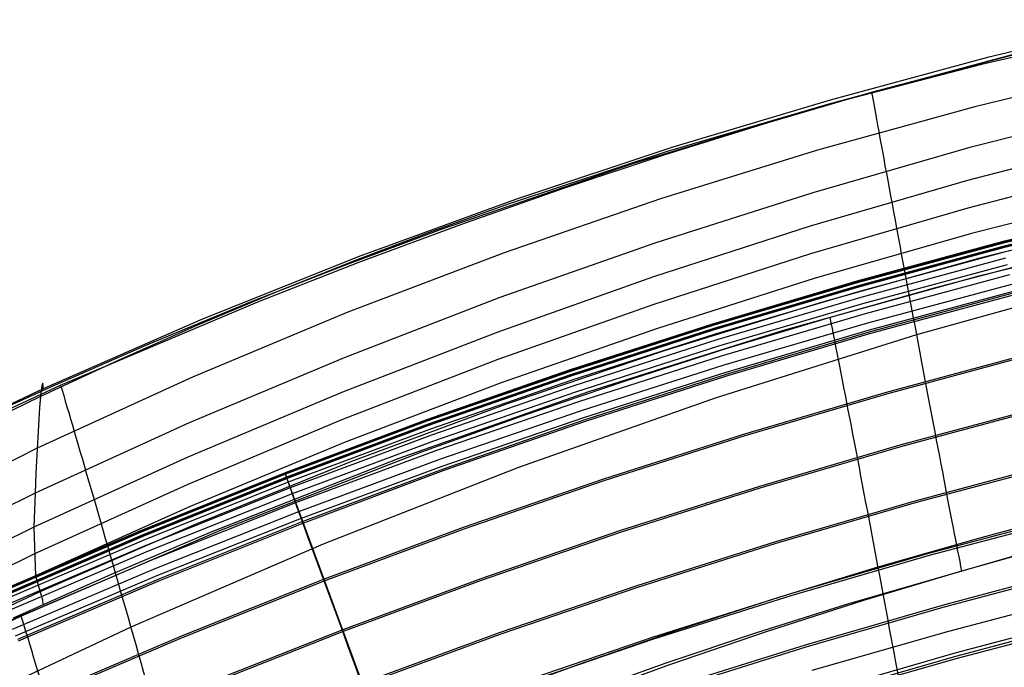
# Model space of a CAD drawing. Extents: x 112 to 670, y -274 to 273.
# Tile 37 of 84: x 286 to 327, y 240 to 267. Entities that reach past the tile are written whole.
import ezdxf

# ---------------------------------------------------------------- set-up
doc = ezdxf.new("R2010")
doc.units = 0
doc.layers.add('PREDEFINITO', color=7, linetype='CONTINUOUS')

msp = doc.modelspace()

# ---------------------------------------------------------------- linework, layer by layer
at = {"layer": 'PREDEFINITO'}
for p, q in [((332.375, 266.77, 401.898), (325.894, 265.207, 402.083)), ((332.135, 266.398, 385.998), (325.647, 264.921, 386.168)), ((321.12, 263.784, 404.291), (329.717, 266.058, 404.233)), ((319.31, 263.286, 404.303), (327.435, 265.473, 404.248)), ((325.894, 265.207, 402.083), (319.413, 263.458, 402.292)), ((325.647, 264.921, 386.168), (319.165, 263.238, 386.36)), ((331.87, 264.771, 370.075), (325.372, 263.182, 370.255)), ((319.413, 263.458, 402.292), (312.931, 261.511, 402.527)), ((316.852, 262.534, 404.316), (321.12, 263.784, 404.291)), ((311.284, 260.839, 404.352), (319.31, 263.286, 404.303)), ((319.165, 263.238, 386.36), (312.69, 261.335, 386.578)), ((325.372, 263.182, 370.255), (318.888, 261.389, 370.457)), ((331.675, 263.162, 354.173), (325.173, 261.499, 354.363)), ((312.608, 261.208, 404.34), (316.852, 262.534, 404.316)), ((331.576, 261.829, 338.233), (325.073, 260.137, 338.426)), ((312.931, 261.511, 402.527), (306.447, 259.358, 402.788)), ((318.888, 261.389, 370.457), (312.42, 259.385, 370.682)), ((325.173, 261.499, 354.363), (318.691, 259.638, 354.575)), ((312.69, 261.335, 386.578), (306.223, 259.198, 386.821)), ((308.388, 259.806, 404.361), (312.608, 261.208, 404.34)), ((303.346, 258.121, 404.392), (311.284, 260.839, 404.352)), ((331.586, 260.688, 322.285), (325.082, 258.996, 322.478)), ((304.193, 258.331, 404.379), (308.388, 259.806, 404.361)), ((325.073, 260.137, 338.426), (318.593, 258.252, 338.642)), ((306.447, 259.358, 402.788), (299.961, 256.988, 403.076)), ((312.42, 259.385, 370.682), (305.969, 257.161, 370.932)), ((318.691, 259.638, 354.575), (312.23, 257.577, 354.811)), ((331.748, 259.628, 306.356), (325.244, 257.957, 306.551)), ((306.223, 259.198, 386.821), (302.991, 258.037, 386.953)), ((325.082, 258.996, 322.478), (318.6, 257.113, 322.694)), ((332.49, 259.094, 266.332), (326.488, 257.613, 266.296)), ((332.497, 259.062, 265.15), (326.495, 257.582, 265.114)), ((332.504, 259.026, 270.031), (326.502, 257.547, 269.995)), ((332.086, 258.567, 290.411), (325.584, 256.939, 290.6)), ((332.531, 258.903, 261.269), (326.533, 257.424, 261.234)), ((332.539, 258.853, 271.21), (326.541, 257.376, 271.173)), ((332.544, 258.846, 260.083), (326.547, 257.367, 260.048)), ((332.58, 258.657, 271.707), (326.585, 257.183, 271.671)), ((300.024, 256.782, 404.395), (304.193, 258.331, 404.379)), ((318.593, 258.252, 338.642), (312.136, 256.171, 338.88)), ((299.406, 256.657, 404.408), (303.346, 258.121, 404.392)), ((302.991, 258.037, 386.953), (299.762, 256.812, 387.093)), ((325.244, 257.957, 306.551), (318.759, 256.096, 306.768)), ((333.398, 258.113, 278.153), (325.48, 256.177, 278.146)), ((312.23, 257.577, 354.811), (305.792, 255.311, 355.07)), ((326.488, 257.613, 266.296), (320.511, 255.99, 266.257)), ((326.495, 257.582, 265.114), (320.519, 255.959, 265.075)), ((326.502, 257.547, 269.995), (320.526, 255.925, 269.956)), ((326.533, 257.424, 261.234), (320.561, 255.802, 261.195)), ((326.541, 257.376, 271.173), (320.569, 255.757, 271.134)), ((326.547, 257.367, 260.048), (320.576, 255.746, 260.01)), ((299.961, 256.988, 403.076), (293.47, 254.391, 403.39)), ((305.969, 257.161, 370.932), (299.536, 254.711, 371.208)), ((318.6, 257.113, 322.694), (312.143, 255.035, 322.932)), ((325.584, 256.939, 290.6), (319.091, 255.129, 290.808)), ((326.585, 257.183, 271.671), (320.616, 255.567, 271.632)), ((326.642, 256.934, 271.998), (320.677, 255.322, 271.96)), ((295.484, 255.12, 404.42), (299.406, 256.657, 404.408)), ((295.884, 255.161, 404.408), (300.024, 256.782, 404.395)), ((299.762, 256.812, 387.093), (296.534, 255.522, 387.239)), ((326.704, 256.663, 272.122), (320.744, 255.055, 272.088)), ((327.994, 256.826, 278.147), (323.694, 255.697, 278.144)), ((312.136, 256.171, 338.88), (305.707, 253.893, 339.141)), ((325.48, 256.177, 278.146), (317.433, 253.939, 278.141)), ((326.799, 256.248, 272.259), (320.848, 254.646, 272.228)), ((318.759, 256.096, 306.768), (312.292, 254.044, 307.006)), ((320.511, 255.99, 266.257), (314.563, 254.225, 266.216)), ((320.519, 255.959, 265.075), (314.573, 254.194, 265.034)), ((320.526, 255.925, 269.956), (314.58, 254.162, 269.914)), ((320.561, 255.802, 261.195), (314.618, 254.039, 261.154)), ((320.569, 255.757, 271.134), (314.625, 253.996, 271.093)), ((320.576, 255.746, 260.01), (314.634, 253.983, 259.969)), ((326.891, 255.857, 272.374), (320.947, 254.261, 272.346)), ((331.307, 256.088, 409.869), (322.969, 253.777, 409.816)), ((296.534, 255.522, 387.239), (293.308, 254.164, 387.393)), ((305.792, 255.311, 355.07), (299.38, 252.836, 355.353)), ((320.616, 255.567, 271.632), (314.676, 253.81, 271.591)), ((320.677, 255.322, 271.96), (314.742, 253.569, 271.921)), ((323.694, 255.697, 278.144), (319.413, 254.492, 278.143)), ((326.962, 255.559, 272.447), (321.025, 253.965, 272.42)), ((326.991, 255.504, 227.203), (321.062, 253.899, 227.168)), ((327.008, 255.434, 226.02), (321.08, 253.829, 225.985)), ((287.69, 251.704, 404.427), (295.884, 255.161, 404.408)), ((291.347, 253.411, 404.43), (295.484, 255.12, 404.42)), ((312.143, 255.035, 322.932), (305.712, 252.761, 323.192)), ((319.091, 255.129, 290.808), (312.607, 253.131, 291.035)), ((320.744, 255.055, 272.088), (314.814, 253.307, 272.051)), ((299.536, 254.711, 371.208), (293.121, 252.027, 371.51)), ((320.848, 254.646, 272.228), (314.925, 252.904, 272.195)), ((319.413, 254.492, 278.143), (315.155, 253.212, 278.142)), ((293.47, 254.391, 403.39), (286.975, 251.557, 403.732)), ((293.308, 254.164, 387.393), (290.084, 252.737, 387.555)), ((314.563, 254.225, 266.216), (308.65, 252.319, 266.172)), ((314.573, 254.194, 265.034), (308.66, 252.288, 264.99)), ((314.58, 254.162, 269.914), (308.667, 252.258, 269.87)), ((320.947, 254.261, 272.346), (315.032, 252.524, 272.317)), ((305.707, 253.893, 339.141), (299.305, 251.414, 339.424)), ((312.292, 254.044, 307.006), (305.848, 251.795, 307.265)), ((314.618, 254.039, 261.154), (308.708, 252.134, 261.111)), ((314.625, 253.996, 271.093), (308.716, 252.095, 271.048)), ((314.634, 253.983, 259.969), (308.726, 252.079, 259.926)), ((314.676, 253.81, 271.591), (308.77, 251.912, 271.548)), ((317.433, 253.939, 278.141), (309.486, 251.441, 278.14)), ((322.969, 253.777, 409.816), (314.719, 251.181, 409.774)), ((321.025, 253.965, 272.42), (315.116, 252.231, 272.391)), ((321.062, 253.899, 227.168), (315.162, 252.154, 227.13)), ((321.08, 253.829, 225.985), (315.182, 252.085, 225.947)), ((287.256, 251.626, 404.436), (291.347, 253.411, 404.43)), ((314.742, 253.569, 271.921), (308.84, 251.676, 271.878)), ((314.814, 253.307, 272.051), (308.916, 251.419, 272.011)), ((312.607, 253.131, 291.035), (306.134, 250.942, 291.281)), ((314.925, 252.904, 272.195), (309.035, 251.023, 272.16)), ((315.155, 253.212, 278.142), (310.92, 251.856, 278.141)), ((327.592, 252.988, 183.301), (321.718, 251.405, 183.269)), ((327.608, 252.921, 182.118), (321.736, 251.338, 182.086)), ((290.084, 252.737, 387.555), (286.862, 251.239, 387.725)), ((299.38, 252.836, 355.353), (292.993, 250.148, 355.66)), ((305.712, 252.761, 323.192), (299.309, 250.287, 323.475)), ((315.032, 252.524, 272.317), (309.15, 250.648, 272.285)), ((308.65, 252.319, 266.172), (302.774, 250.274, 266.126)), ((308.66, 252.288, 264.99), (302.785, 250.243, 264.944)), ((308.667, 252.258, 269.87), (302.792, 250.214, 269.823)), ((308.708, 252.134, 261.111), (302.837, 250.091, 261.065)), ((308.716, 252.095, 271.048), (302.844, 250.055, 271.002)), ((308.726, 252.079, 259.926), (302.856, 250.036, 259.88)), ((315.116, 252.231, 272.391), (309.24, 250.359, 272.36)), ((315.162, 252.154, 227.13), (309.295, 250.269, 227.089)), ((315.182, 252.085, 225.947), (309.316, 250.201, 225.907)), ((279.62, 247.969, 404.431), (287.69, 251.704, 404.427)), ((293.121, 252.027, 371.51), (286.727, 249.102, 371.841)), ((286.92, 251.684, 393.613), (286.901, 251.573, 391.648)), ((286.937, 251.754, 395.588), (286.92, 251.684, 393.613)), ((286.952, 251.78, 397.581), (286.937, 251.754, 395.588)), ((286.964, 251.758, 399.598), (286.952, 251.78, 397.581)), ((286.972, 251.685, 401.647), (286.964, 251.758, 399.598)), ((286.975, 251.503, 404.436), (286.972, 251.685, 401.647)), ((305.848, 251.795, 307.265), (299.426, 249.349, 307.545)), ((308.77, 251.912, 271.548), (302.901, 249.875, 271.501)), ((308.84, 251.676, 271.878), (302.975, 249.644, 271.834)), ((310.92, 251.856, 278.141), (306.709, 250.426, 278.142)), ((286.975, 251.557, 403.732), (281.066, 248.77, 404.068)), ((283.207, 249.766, 404.438), (287.256, 251.626, 404.436)), ((286.862, 251.239, 387.725), (283.641, 249.67, 387.903)), ((286.862, 251.239, 387.725), (286.824, 250.783, 383.777)), ((286.881, 251.424, 389.688), (286.862, 251.239, 387.725)), ((286.901, 251.573, 391.648), (286.881, 251.424, 389.688)), ((299.305, 251.414, 339.424), (292.933, 248.732, 339.732)), ((309.486, 251.441, 278.14), (301.63, 248.674, 278.144)), ((308.916, 251.419, 272.011), (303.056, 249.392, 271.97)), ((321.718, 251.405, 183.269), (315.874, 249.684, 183.235)), ((321.736, 251.338, 182.086), (315.893, 249.618, 182.052)), ((306.134, 250.942, 291.281), (299.675, 248.555, 291.548)), ((309.035, 251.023, 272.16), (303.182, 249.004, 272.124)), ((314.719, 251.181, 409.774), (306.566, 248.303, 409.743)), ((286.824, 250.783, 383.777), (286.675, 248.096, 363.912)), ((306.709, 250.426, 278.142), (302.525, 248.922, 278.144)), ((309.15, 250.648, 272.285), (303.304, 248.635, 272.252)), ((328.115, 250.797, 145.564), (322.29, 249.233, 145.535)), ((328.131, 250.727, 144.381), (322.309, 249.163, 144.352)), ((292.993, 250.148, 355.66), (286.635, 247.245, 355.992)), ((299.309, 250.287, 323.475), (292.935, 247.613, 323.78)), ((302.774, 250.274, 266.126), (296.941, 248.09, 266.077)), ((302.785, 250.243, 264.944), (296.952, 248.059, 264.896)), ((302.792, 250.214, 269.823), (296.959, 248.032, 269.774)), ((302.837, 250.091, 261.065), (297.008, 247.909, 261.017)), ((302.844, 250.055, 271.002), (297.013, 247.876, 270.953)), ((302.856, 250.036, 259.88), (297.028, 247.855, 259.832)), ((309.24, 250.359, 272.36), (303.401, 248.349, 272.327)), ((309.295, 250.269, 227.089), (303.466, 248.247, 227.047)), ((309.316, 250.201, 225.907), (303.489, 248.179, 225.864)), ((302.901, 249.875, 271.501), (297.074, 247.701, 271.453)), ((302.975, 249.644, 271.834), (297.152, 247.475, 271.787)), ((315.874, 249.684, 183.235), (310.063, 247.825, 183.199)), ((315.893, 249.618, 182.052), (310.083, 247.76, 182.015)), ((299.426, 249.349, 307.545), (293.03, 246.7, 307.845)), ((303.056, 249.392, 271.97), (297.237, 247.228, 271.926)), ((322.29, 249.233, 145.535), (316.495, 247.532, 145.505)), ((286.727, 249.102, 371.841), (280.354, 245.931, 372.2)), ((302.525, 248.922, 278.144), (294.238, 245.695, 278.15)), ((303.182, 249.004, 272.124), (297.37, 246.847, 272.085)), ((322.309, 249.163, 144.352), (316.515, 247.464, 144.321)), ((292.933, 248.732, 339.732), (286.592, 245.844, 340.063)), ((299.675, 248.555, 291.548), (293.23, 245.965, 291.834)), ((301.63, 248.674, 278.144), (293.851, 245.628, 278.151)), ((303.304, 248.635, 272.252), (297.499, 246.484, 272.217)), ((328.67, 248.47, 107.08), (322.898, 246.927, 107.054)), ((328.687, 248.396, 105.896), (322.917, 246.854, 105.87)), ((286.675, 248.096, 363.912), (286.635, 247.245, 355.992)), ((296.941, 248.09, 266.077), (290.985, 245.698, 266.025)), ((296.952, 248.059, 264.896), (290.997, 245.668, 264.844)), ((296.959, 248.032, 269.774), (291.004, 245.642, 269.721)), ((296.941, 248.09, 266.077), (296.936, 248.099, 267.92)), ((296.936, 248.099, 267.92), (296.943, 248.078, 268.845)), ((297.008, 247.909, 261.017), (296.941, 248.09, 266.077)), ((296.943, 248.078, 268.845), (296.959, 248.032, 269.774)), ((296.959, 248.032, 269.774), (296.967, 248.01, 270.072)), ((296.967, 248.01, 270.072), (296.972, 247.997, 270.221)), ((296.972, 247.997, 270.221), (296.977, 247.981, 270.369)), ((303.401, 248.349, 272.327), (297.603, 246.202, 272.293)), ((303.466, 248.247, 227.047), (297.678, 246.087, 227.002)), ((303.489, 248.179, 225.864), (297.703, 246.02, 225.82)), ((306.566, 248.303, 409.743), (298.518, 245.151, 409.726)), ((292.935, 247.613, 323.78), (286.593, 244.735, 324.109)), ((297.008, 247.909, 261.017), (291.056, 245.52, 260.965)), ((297.013, 247.876, 270.953), (291.061, 245.49, 270.9)), ((297.028, 247.855, 259.832), (291.077, 245.466, 259.78)), ((297.074, 247.701, 271.453), (291.124, 245.319, 271.401)), ((296.977, 247.981, 270.369), (296.984, 247.961, 270.517)), ((296.984, 247.961, 270.517), (296.992, 247.938, 270.664)), ((296.992, 247.938, 270.664), (296.997, 247.924, 270.736)), ((296.997, 247.924, 270.736), (297.002, 247.909, 270.809)), ((297.002, 247.909, 270.809), (297.007, 247.893, 270.881)), ((297.007, 247.893, 270.881), (297.013, 247.876, 270.953)), ((301.968, 234.422, 31.167), (297.008, 247.909, 261.017)), ((297.013, 247.876, 270.953), (297.019, 247.859, 271.017)), ((297.019, 247.859, 271.017), (297.026, 247.841, 271.08)), ((297.026, 247.841, 271.08), (297.032, 247.821, 271.144)), ((297.032, 247.821, 271.144), (297.04, 247.8, 271.206)), ((297.04, 247.8, 271.206), (297.047, 247.778, 271.269)), ((297.047, 247.778, 271.269), (297.055, 247.754, 271.331)), ((297.055, 247.754, 271.331), (297.064, 247.728, 271.392)), ((297.064, 247.728, 271.392), (297.074, 247.701, 271.453)), ((297.074, 247.701, 271.453), (297.082, 247.678, 271.501)), ((297.082, 247.678, 271.501), (297.09, 247.654, 271.547)), ((297.09, 247.654, 271.547), (297.094, 247.641, 271.57)), ((297.094, 247.641, 271.57), (297.099, 247.628, 271.593)), ((297.099, 247.628, 271.593), (297.103, 247.615, 271.615)), ((297.103, 247.615, 271.615), (297.108, 247.602, 271.637)), ((297.108, 247.602, 271.637), (297.113, 247.587, 271.658)), ((297.113, 247.587, 271.658), (297.118, 247.573, 271.679)), ((310.063, 247.825, 183.199), (304.289, 245.831, 183.161)), ((310.083, 247.76, 182.015), (304.311, 245.766, 181.977)), ((286.635, 247.245, 355.992), (280.306, 244.124, 356.349)), ((286.635, 247.245, 355.992), (286.592, 245.844, 340.063)), ((297.152, 247.475, 271.787), (291.205, 245.098, 271.737)), ((297.237, 247.228, 271.926), (291.295, 244.857, 271.879)), ((297.118, 247.573, 271.679), (297.123, 247.558, 271.698)), ((297.123, 247.558, 271.698), (297.128, 247.542, 271.718)), ((297.128, 247.542, 271.718), (297.131, 247.534, 271.727)), ((297.131, 247.534, 271.727), (297.134, 247.526, 271.736)), ((297.134, 247.526, 271.736), (297.137, 247.518, 271.745)), ((297.137, 247.518, 271.745), (297.14, 247.509, 271.754)), ((297.14, 247.509, 271.754), (297.143, 247.501, 271.763)), ((297.143, 247.501, 271.763), (297.145, 247.492, 271.771)), ((297.145, 247.492, 271.771), (297.149, 247.483, 271.779)), ((297.149, 247.483, 271.779), (297.152, 247.475, 271.787)), ((297.152, 247.475, 271.787), (297.156, 247.461, 271.798)), ((297.156, 247.461, 271.798), (297.161, 247.447, 271.809)), ((297.161, 247.447, 271.809), (297.166, 247.432, 271.819)), ((297.166, 247.432, 271.819), (297.171, 247.418, 271.829)), ((297.171, 247.418, 271.829), (297.176, 247.403, 271.839)), ((297.176, 247.403, 271.839), (297.182, 247.388, 271.848)), ((297.182, 247.388, 271.848), (297.187, 247.372, 271.857)), ((297.187, 247.372, 271.857), (297.192, 247.357, 271.865)), ((297.192, 247.357, 271.865), (297.203, 247.325, 271.882)), ((297.203, 247.325, 271.882), (297.214, 247.293, 271.897)), ((297.214, 247.293, 271.897), (297.237, 247.228, 271.926)), ((297.237, 247.228, 271.926), (297.37, 246.847, 272.085)), ((316.495, 247.532, 145.505), (310.732, 245.696, 145.472)), ((316.515, 247.464, 144.321), (310.753, 245.628, 144.289)), ((297.37, 246.847, 272.085), (291.434, 244.485, 272.044)), ((297.37, 246.847, 272.085), (297.434, 246.667, 272.154)), ((322.898, 246.927, 107.054), (317.154, 245.249, 107.026)), ((322.917, 246.854, 105.87), (317.175, 245.176, 105.842)), ((293.03, 246.7, 307.845), (286.661, 243.847, 308.167)), ((297.499, 246.484, 272.217), (291.571, 244.129, 272.179)), ((297.434, 246.667, 272.154), (297.466, 246.576, 272.187)), ((297.466, 246.576, 272.187), (297.499, 246.484, 272.217)), ((297.499, 246.484, 272.217), (297.525, 246.414, 272.237)), ((297.525, 246.414, 272.237), (297.603, 246.202, 272.293)), ((325.545, 245.402, 273.133), (329.721, 246.518, 273.135)), ((293.23, 245.965, 291.834), (286.801, 243.169, 292.14)), ((297.603, 246.202, 272.293), (291.681, 243.851, 272.256)), ((297.678, 246.087, 227.002), (291.769, 243.722, 226.954)), ((297.703, 246.02, 225.82), (291.795, 243.656, 225.772)), ((297.603, 246.202, 272.293), (297.874, 245.463, 272.465)), ((329.192, 246.283, 73.742), (323.469, 244.759, 73.719)), ((329.212, 246.199, 72.562), (323.49, 244.676, 72.539)), ((286.592, 245.844, 340.063), (280.285, 242.751, 340.418)), ((290.985, 245.698, 266.025), (285.081, 243.164, 265.97)), ((290.997, 245.668, 264.844), (285.094, 243.134, 264.789)), ((291.004, 245.642, 269.721), (285.101, 243.11, 269.666)), ((294.238, 245.695, 278.15), (286.068, 242.183, 278.163)), ((286.592, 245.844, 340.063), (286.661, 243.847, 308.167)), ((293.851, 245.628, 278.151), (289.769, 243.901, 278.157)), ((304.289, 245.831, 183.161), (298.555, 243.7, 183.12)), ((304.311, 245.766, 181.977), (298.579, 243.636, 181.937)), ((310.732, 245.696, 145.472), (305.006, 243.726, 145.437)), ((310.753, 245.628, 144.289), (305.029, 243.658, 144.254)), ((291.056, 245.52, 260.965), (285.157, 242.987, 260.911)), ((291.061, 245.49, 270.9), (285.161, 242.961, 270.845)), ((291.077, 245.466, 259.78), (285.18, 242.935, 259.726)), ((291.124, 245.319, 271.401), (285.226, 242.794, 271.347)), ((298.518, 245.151, 409.726), (290.581, 241.732, 409.724)), ((297.874, 245.463, 272.465), (298.146, 244.724, 272.614)), ((317.154, 245.249, 107.026), (311.442, 243.437, 106.997)), ((317.175, 245.176, 105.842), (311.465, 243.365, 105.813)), ((321.389, 244.213, 273.131), (325.545, 245.402, 273.133)), ((328.884, 245.178, 403.95), (324.827, 244.036, 403.866)), ((291.205, 245.098, 271.737), (285.311, 242.579, 271.684)), ((291.295, 244.857, 271.879), (285.405, 242.345, 271.83)), ((323.469, 244.759, 73.719), (317.774, 243.101, 73.694)), ((320.146, 242.696, 403.756), (327.74, 244.882, 403.921)), ((286.593, 244.735, 324.109), (280.285, 241.653, 324.46)), ((291.434, 244.485, 272.044), (285.551, 241.981, 272)), ((298.146, 244.724, 272.614), (298.418, 243.984, 272.742)), ((323.49, 244.676, 72.539), (317.797, 243.019, 72.514)), ((291.571, 244.129, 272.179), (285.695, 241.631, 272.14)), ((298.418, 243.984, 272.742), (298.691, 243.243, 272.849)), ((317.255, 242.949, 273.128), (321.389, 244.213, 273.131)), ((324.827, 244.036, 403.866), (320.791, 242.821, 403.79)), ((329.705, 244.132, 44.159), (324.03, 242.627, 44.138)), ((329.725, 244.049, 42.97), (324.052, 242.544, 42.949)), ((286.661, 243.847, 308.167), (280.32, 240.787, 308.509)), ((289.769, 243.901, 278.157), (285.73, 242.104, 278.163)), ((291.681, 243.851, 272.256), (285.811, 241.358, 272.218)), ((291.769, 243.722, 226.954), (285.912, 241.216, 226.904)), ((291.795, 243.656, 225.772), (285.939, 241.151, 225.722)), ((286.661, 243.847, 308.167), (286.939, 242.852, 281.733)), ((298.555, 243.7, 183.12), (292.701, 241.368, 183.077)), ((298.579, 243.636, 181.937), (292.726, 241.305, 181.894)), ((305.006, 243.726, 145.437), (299.32, 241.621, 145.401)), ((305.029, 243.658, 144.254), (299.344, 241.555, 144.218)), ((286.801, 243.169, 292.14), (280.39, 240.161, 292.467)), ((298.691, 243.243, 272.849), (298.963, 242.502, 272.938)), ((311.442, 243.437, 106.997), (305.767, 241.491, 106.966)), ((311.465, 243.365, 105.813), (305.791, 241.421, 105.782)), ((286.939, 242.852, 281.733), (286.96, 242.661, 278.161)), ((317.774, 243.101, 73.694), (312.11, 241.311, 73.668)), ((317.797, 243.019, 72.514), (312.136, 241.23, 72.488)), ((313.144, 241.613, 273.124), (317.255, 242.949, 273.128)), ((320.791, 242.821, 403.79), (316.777, 241.532, 403.72)), ((329.949, 243.036, 273.211), (324.292, 241.553, 273.188)), ((298.963, 242.502, 272.938), (299.236, 241.76, 273.01)), ((316.389, 241.508, 403.684), (320.146, 242.696, 403.756)), ((324.03, 242.627, 44.138), (318.383, 240.99, 44.116)), ((324.052, 242.544, 42.949), (318.406, 240.908, 42.927)), ((286.068, 242.183, 278.163), (278.024, 238.392, 278.178)), ((330.18, 242.143, 19.751), (324.55, 240.655, 19.733)), ((330.212, 242.011, 18.596), (324.584, 240.524, 18.578)), ((330.22, 241.901, 273.168), (324.589, 240.427, 273.145)), ((290.581, 241.732, 409.724), (282.764, 238.056, 409.74)), ((299.32, 241.621, 145.401), (293.514, 239.317, 145.362)), ((299.344, 241.555, 144.218), (293.54, 239.251, 144.179)), ((299.236, 241.76, 273.01), (299.509, 241.018, 273.066)), ((309.059, 240.203, 273.119), (313.144, 241.613, 273.124)), ((312.657, 240.254, 403.621), (316.389, 241.508, 403.684)), ((316.777, 241.532, 403.72), (312.788, 240.17, 403.659)), ((324.292, 241.553, 273.188), (318.663, 239.939, 273.163)), ((292.701, 241.368, 183.077), (286.899, 238.895, 183.032)), ((292.726, 241.305, 181.894), (286.925, 238.833, 181.849)), ((305.767, 241.491, 106.966), (300.132, 239.414, 106.933)), ((305.791, 241.421, 105.782), (300.157, 239.344, 105.75)), ((312.11, 241.311, 73.668), (306.483, 239.39, 73.641)), ((312.136, 241.23, 72.488), (306.51, 239.31, 72.46)), ((299.509, 241.018, 273.066), (299.782, 240.275, 273.107)), ((318.383, 240.99, 44.116), (312.767, 239.223, 44.092)), ((318.406, 240.908, 42.927), (312.792, 239.142, 42.903)), ((299.782, 240.275, 273.107), (300.328, 238.789, 273.151)), ((324.55, 240.655, 19.733), (318.947, 239.036, 19.713)), ((324.589, 240.427, 273.145), (318.984, 238.824, 273.121)), ((324.584, 240.524, 18.578), (318.985, 238.907, 18.558)), ((304.999, 238.723, 273.112), (309.059, 240.203, 273.119)), ((312.788, 240.17, 403.659), (308.824, 238.735, 403.607)), ((308.948, 238.931, 403.567), (312.657, 240.254, 403.621))]:
    msp.add_line(p, q, dxfattribs=at)
at = {"layer": 'PREDEFINITO', "extrusion": (0.982839, 0.184398, 0.004985)}
msp.add_arc((190.125, 396.333, 366.266), 11.666, 31.7412, 150.6783, dxfattribs=at)
at = {"layer": 'PREDEFINITO', "extrusion": (0.982724, 0.184899, 0.008132)}
msp.add_arc((181.436, 281.825, 363.212), 11.67, 206.4291, 325.4004, dxfattribs=at)
at = {"layer": 'PREDEFINITO', "extrusion": (0.961312, 0.275394, -0.00617)}
msp.add_arc((152.922, 400.132, 343.382), 11.732, 33.1827, 152.1324, dxfattribs=at)
at = {"layer": 'PREDEFINITO', "extrusion": (0.961075, 0.275964, 0.013333)}
msp.add_arc((144.127, 280.202, 345.475), 11.743, 206.712, 325.6787, dxfattribs=at)

doc.saveas('drawing.dxf')
